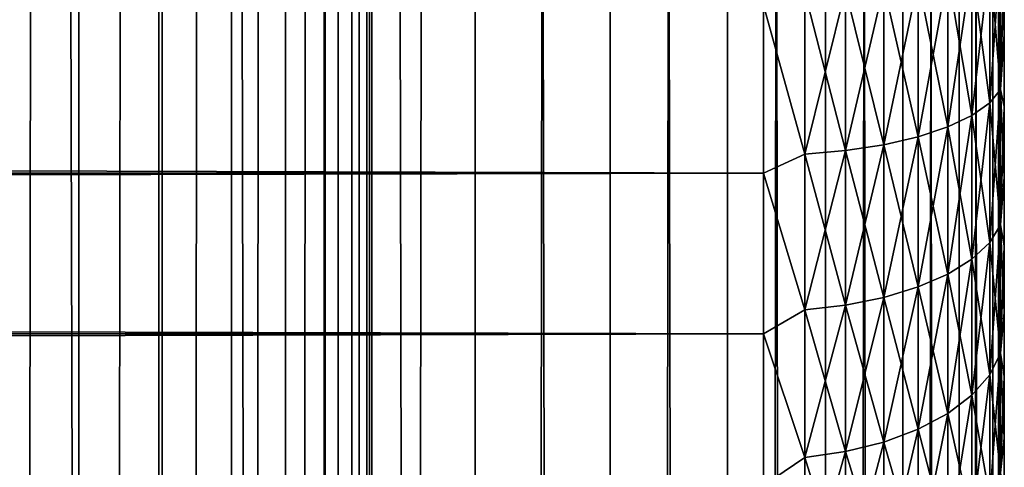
# Model space of a CAD drawing. Extents: x -265 to 265, y 0 to 607.
# Tile 160 of 256: x 256.83 to 265, y 293.28 to 297. Entities that reach past the tile are written whole.
import ezdxf

# ---------------------------------------------------------------- set-up
doc = ezdxf.new("R2010")
doc.units = 0
doc.header["$LTSCALE"] = 26.699852
for name, color, linetype in [('17', 7, 'CONTINUOUS'), ('20', 7, 'CONTINUOUS'), ('24', 7, 'CONTINUOUS'), ('79', 7, 'CONTINUOUS'), ('80', 7, 'CONTINUOUS')]:
    doc.layers.add(name, color=color, linetype=linetype)

msp = doc.modelspace()

# ---------------------------------------------------------------- linework, layer by layer
at = {"layer": '17', "color": 7, "linetype": 'CONTINUOUS'}
for points in [[(265, 296.8763, 17.4754), (265, 297.4872, 17.3051), (265, 296.8763, 37.5246), (265, 296.8763, 17.4754)], [(265, 296.8763, 37.5246), (265, 297.4872, 17.3051), (265, 297.4872, 37.6949), (265, 296.8763, 37.5246)], [(265, 296.2767, 17.6823), (265, 296.8763, 17.4754), (265, 296.2767, 37.3177), (265, 296.2767, 17.6823)], [(265, 296.2767, 37.3177), (265, 296.8763, 17.4754), (265, 296.8763, 37.5246), (265, 296.2767, 37.3177)], [(265, 295.6907, 17.925), (265, 296.2767, 17.6823), (265, 295.6907, 37.075), (265, 295.6907, 17.925)], [(265, 295.6907, 37.075), (265, 296.2767, 17.6823), (265, 296.2767, 37.3177), (265, 295.6907, 37.075)], [(265, 295.1204, 18.2027), (265, 295.6907, 17.925), (265, 295.1204, 36.7973), (265, 295.1204, 18.2027)], [(265, 295.1204, 36.7973), (265, 295.6907, 17.925), (265, 295.6907, 37.075), (265, 295.1204, 36.7973)], [(265, 294.568, 18.5143), (265, 295.1204, 18.2027), (265, 294.568, 36.4857), (265, 294.568, 18.5143)], [(265, 294.568, 36.4857), (265, 295.1204, 18.2027), (265, 295.1204, 36.7973), (265, 294.568, 36.4857)], [(265, 294.0354, 18.8586), (265, 294.568, 18.5143), (265, 294.0354, 36.1414), (265, 294.0354, 18.8586)], [(265, 294.0354, 36.1414), (265, 294.568, 18.5143), (265, 294.568, 36.4857), (265, 294.0354, 36.1414)], [(265, 293.5245, 19.2345), (265, 294.0354, 18.8586), (265, 293.5245, 35.7655), (265, 293.5245, 19.2345)], [(265, 293.5245, 35.7655), (265, 294.0354, 18.8586), (265, 294.0354, 36.1414), (265, 293.5245, 35.7655)], [(265, 293.0372, 19.6406), (265, 293.5245, 19.2345), (265, 293.0372, 35.3594), (265, 293.0372, 19.6406)], [(265, 293.0372, 35.3594), (265, 293.5245, 19.2345), (265, 293.5245, 35.7655), (265, 293.0372, 35.3594)]]:
    msp.add_3dface(points, dxfattribs=at)
at = {"layer": '20', "color": 7, "linetype": 'CONTINUOUS'}
for points in [[(-263, 295.7247, 15.7538), (-263, 297.1173, 15.3369), (263, 295.7247, 15.7538), (-263, 295.7247, 15.7538)], [(263, 295.7247, 15.7538), (-263, 297.1173, 15.3369), (263, 297.1173, 15.3369), (263, 295.7247, 15.7538)], [(-263, 297.1173, 39.6631), (-263, 295.7247, 39.2462), (263, 297.1173, 39.6631), (-263, 297.1173, 39.6631)], [(263, 297.1173, 39.6631), (-263, 295.7247, 39.2462), (263, 295.7247, 39.2462), (263, 297.1173, 39.6631)], [(-263, 294.39, 16.3296), (-263, 295.7247, 15.7538), (263, 294.39, 16.3296), (-263, 294.39, 16.3296)], [(263, 294.39, 16.3296), (-263, 295.7247, 15.7538), (263, 295.7247, 15.7538), (263, 294.39, 16.3296)], [(-263, 295.7247, 39.2462), (-263, 294.39, 38.6704), (263, 295.7247, 39.2462), (-263, 295.7247, 39.2462)], [(263, 295.7247, 39.2462), (-263, 294.39, 38.6704), (263, 294.39, 38.6704), (263, 295.7247, 39.2462)], [(-263, 293.1311, 17.0564), (-263, 294.39, 16.3296), (263, 293.1311, 17.0564), (-263, 293.1311, 17.0564)], [(263, 293.1311, 17.0564), (-263, 294.39, 16.3296), (263, 294.39, 16.3296), (263, 293.1311, 17.0564)], [(-263, 294.39, 38.6704), (-263, 293.1311, 37.9436), (263, 294.39, 38.6704), (-263, 294.39, 38.6704)], [(263, 294.39, 38.6704), (-263, 293.1311, 37.9436), (263, 293.1311, 37.9436), (263, 294.39, 38.6704)]]:
    msp.add_3dface(points, dxfattribs=at)
at = {"layer": '24', "color": 7, "linetype": 'CONTINUOUS'}
for points in [[(264.9696, 297.5862, 16.9247), (264.9696, 296.4174, 17.2614), (264.8793, 297.5112, 16.596), (264.9696, 297.5862, 16.9247)], [(264.9696, 296.4174, 37.7386), (264.9696, 297.5862, 38.0753), (264.8793, 296.306, 38.0567), (264.9696, 296.4174, 37.7386)], [(264.8793, 296.306, 38.0567), (264.9696, 297.5862, 38.0753), (264.8793, 297.5112, 38.404), (264.8793, 296.306, 38.0567)], [(265, 297.4872, 17.3051), (265, 296.8763, 17.4754), (264.9696, 297.5862, 16.9247), (265, 297.4872, 17.3051)], [(264.9696, 297.5862, 16.9247), (265, 296.8763, 17.4754), (264.9696, 296.4174, 17.2614), (264.9696, 297.5862, 16.9247)], [(264.9696, 296.4174, 37.7386), (265, 297.4872, 37.6949), (264.9696, 297.5862, 38.0753), (264.9696, 296.4174, 37.7386)], [(264.8793, 297.5112, 16.596), (264.8793, 296.306, 16.9433), (264.7317, 297.4409, 16.2877), (264.8793, 297.5112, 16.596)], [(264.8793, 296.306, 38.0567), (264.8793, 297.5112, 38.404), (264.7317, 296.2016, 38.3552), (264.8793, 296.306, 38.0567)], [(264.7317, 296.2016, 38.3552), (264.8793, 297.5112, 38.404), (264.7317, 297.4409, 38.7123), (264.7317, 296.2016, 38.3552)], [(264.8793, 297.5112, 16.596), (264.9696, 296.4174, 17.2614), (264.8793, 296.306, 16.9433), (264.8793, 297.5112, 16.596)], [(265, 296.8763, 37.5246), (265, 297.4872, 37.6949), (264.9696, 296.4174, 37.7386), (265, 296.8763, 37.5246)], [(264.5314, 297.3773, 16.0091), (264.5314, 296.1072, 16.375), (264.2845, 297.3224, 15.7687), (264.5314, 297.3773, 16.0091)], [(264.5314, 296.1072, 38.625), (264.5314, 297.3773, 38.9909), (264.2845, 296.0258, 38.8577), (264.5314, 296.1072, 38.625)], [(264.2845, 296.0258, 38.8577), (264.5314, 297.3773, 38.9909), (264.2845, 297.3224, 39.2313), (264.2845, 296.0258, 38.8577)], [(264.7317, 297.4409, 16.2877), (264.7317, 296.2016, 16.6448), (264.5314, 297.3773, 16.0091), (264.7317, 297.4409, 16.2877)], [(264.7317, 296.2016, 38.3552), (264.7317, 297.4409, 38.7123), (264.5314, 296.1072, 38.625), (264.7317, 296.2016, 38.3552)], [(264.5314, 296.1072, 38.625), (264.7317, 297.4409, 38.7123), (264.5314, 297.3773, 38.9909), (264.5314, 296.1072, 38.625)], [(264.5314, 297.3773, 16.0091), (264.7317, 296.2016, 16.6448), (264.5314, 296.1072, 16.375), (264.5314, 297.3773, 16.0091)], [(264.7317, 297.4409, 16.2877), (264.8793, 296.306, 16.9433), (264.7317, 296.2016, 16.6448), (264.7317, 297.4409, 16.2877)], [(264.2845, 297.3224, 15.7687), (264.2845, 296.0258, 16.1423), (263.9985, 297.2779, 15.5738), (264.2845, 297.3224, 15.7687)], [(264.2845, 296.0258, 38.8577), (264.2845, 297.3224, 39.2313), (263.9985, 295.9597, 39.0465), (264.2845, 296.0258, 38.8577)], [(263.9985, 295.9597, 39.0465), (264.2845, 297.3224, 39.2313), (263.9985, 297.2779, 39.4262), (263.9985, 295.9597, 39.0465)], [(264.2845, 297.3224, 15.7687), (264.5314, 296.1072, 16.375), (264.2845, 296.0258, 16.1423), (264.2845, 297.3224, 15.7687)], [(263, 297.1173, 39.6631), (263.3449, 295.8814, 39.2703), (263.3449, 297.2252, 39.6574), (263, 297.1173, 39.6631)], [(263, 297.1173, 15.3369), (263.3449, 297.2252, 15.3426), (263.3449, 295.8814, 15.7297), (263, 297.1173, 15.3369)], [(263.6821, 297.2452, 15.4303), (263.6821, 295.9111, 15.8146), (263.3449, 297.2252, 15.3426), (263.6821, 297.2452, 15.4303)], [(263.6821, 295.9111, 39.1854), (263.6821, 297.2452, 39.5697), (263.3449, 295.8814, 39.2703), (263.6821, 295.9111, 39.1854)], [(263.3449, 295.8814, 39.2703), (263.6821, 297.2452, 39.5697), (263.3449, 297.2252, 39.6574), (263.3449, 295.8814, 39.2703)], [(263.3449, 297.2252, 15.3426), (263.6821, 295.9111, 15.8146), (263.3449, 295.8814, 15.7297), (263.3449, 297.2252, 15.3426)], [(263.9985, 297.2779, 15.5738), (263.9985, 295.9597, 15.9535), (263.6821, 297.2452, 15.4303), (263.9985, 297.2779, 15.5738)], [(263.9985, 295.9597, 39.0465), (263.9985, 297.2779, 39.4262), (263.6821, 295.9111, 39.1854), (263.9985, 295.9597, 39.0465)], [(263.6821, 295.9111, 39.1854), (263.9985, 297.2779, 39.4262), (263.6821, 297.2452, 39.5697), (263.6821, 295.9111, 39.1854)], [(263.6821, 297.2452, 15.4303), (263.9985, 295.9597, 15.9535), (263.6821, 295.9111, 15.8146), (263.6821, 297.2452, 15.4303)], [(263.9985, 297.2779, 15.5738), (264.2845, 296.0258, 16.1423), (263.9985, 295.9597, 15.9535), (263.9985, 297.2779, 15.5738)], [(263, 297.1173, 39.6631), (263, 295.7247, 39.2462), (263.3449, 295.8814, 39.2703), (263, 297.1173, 39.6631)], [(263, 295.7247, 15.7538), (263, 297.1173, 15.3369), (263.3449, 295.8814, 15.7297), (263, 295.7247, 15.7538)], [(265, 296.8763, 17.4754), (265, 296.2767, 17.6823), (264.9696, 296.4174, 17.2614), (265, 296.8763, 17.4754)], [(265, 296.2767, 37.3177), (265, 296.8763, 37.5246), (264.9696, 296.4174, 37.7386), (265, 296.2767, 37.3177)], [(264.9696, 296.4174, 17.2614), (264.9696, 295.2935, 17.7269), (264.8793, 296.306, 16.9433), (264.9696, 296.4174, 17.2614)], [(264.9696, 295.2935, 37.2731), (264.9696, 296.4174, 37.7386), (264.8793, 295.1473, 37.5768), (264.9696, 295.2935, 37.2731)], [(264.8793, 295.1473, 37.5768), (264.9696, 296.4174, 37.7386), (264.8793, 296.306, 38.0567), (264.8793, 295.1473, 37.5768)], [(265, 296.2767, 17.6823), (265, 295.6907, 17.925), (264.9696, 296.4174, 17.2614), (265, 296.2767, 17.6823)], [(264.9696, 296.4174, 17.2614), (265, 295.6907, 17.925), (264.9696, 295.2935, 17.7269), (264.9696, 296.4174, 17.2614)], [(264.9696, 295.2935, 37.2731), (265, 296.2767, 37.3177), (264.9696, 296.4174, 37.7386), (264.9696, 295.2935, 37.2731)], [(264.8793, 296.306, 16.9433), (264.8793, 295.1473, 17.4232), (264.7317, 296.2016, 16.6448), (264.8793, 296.306, 16.9433)], [(264.8793, 295.1473, 37.5768), (264.8793, 296.306, 38.0567), (264.7317, 295.0101, 37.8617), (264.8793, 295.1473, 37.5768)], [(264.7317, 295.0101, 37.8617), (264.8793, 296.306, 38.0567), (264.7317, 296.2016, 38.3552), (264.7317, 295.0101, 37.8617)], [(264.8793, 296.306, 16.9433), (264.9696, 295.2935, 17.7269), (264.8793, 295.1473, 17.4232), (264.8793, 296.306, 16.9433)], [(265, 295.6907, 37.075), (265, 296.2767, 37.3177), (264.9696, 295.2935, 37.2731), (265, 295.6907, 37.075)], [(264.7317, 296.2016, 16.6448), (264.7317, 295.0101, 17.1383), (264.5314, 296.1072, 16.375), (264.7317, 296.2016, 16.6448)], [(264.7317, 295.0101, 37.8617), (264.7317, 296.2016, 38.3552), (264.5314, 294.8861, 38.1192), (264.7317, 295.0101, 37.8617)], [(264.5314, 294.8861, 38.1192), (264.7317, 296.2016, 38.3552), (264.5314, 296.1072, 38.625), (264.5314, 294.8861, 38.1192)], [(264.7317, 296.2016, 16.6448), (264.8793, 295.1473, 17.4232), (264.7317, 295.0101, 17.1383), (264.7317, 296.2016, 16.6448)], [(264.5314, 296.1072, 16.375), (264.5314, 294.8861, 16.8808), (264.2845, 296.0258, 16.1423), (264.5314, 296.1072, 16.375)], [(264.5314, 294.8861, 38.1192), (264.5314, 296.1072, 38.625), (264.2845, 294.7791, 38.3413), (264.5314, 294.8861, 38.1192)], [(264.2845, 294.7791, 38.3413), (264.5314, 296.1072, 38.625), (264.2845, 296.0258, 38.8577), (264.2845, 294.7791, 38.3413)], [(264.5314, 296.1072, 16.375), (264.7317, 295.0101, 17.1383), (264.5314, 294.8861, 16.8808), (264.5314, 296.1072, 16.375)], [(264.2845, 296.0258, 16.1423), (264.2845, 294.7791, 16.6587), (263.9985, 295.9597, 15.9535), (264.2845, 296.0258, 16.1423)], [(264.2845, 294.7791, 38.3413), (264.2845, 296.0258, 38.8577), (263.9985, 294.6923, 38.5215), (264.2845, 294.7791, 38.3413)], [(263.9985, 294.6923, 38.5215), (264.2845, 296.0258, 38.8577), (263.9985, 295.9597, 39.0465), (263.9985, 294.6923, 38.5215)], [(264.2845, 296.0258, 16.1423), (264.5314, 294.8861, 16.8808), (264.2845, 294.7791, 16.6587), (264.2845, 296.0258, 16.1423)], [(263.6821, 295.9111, 15.8146), (263.6821, 294.6285, 16.3459), (263.3449, 295.8814, 15.7297), (263.6821, 295.9111, 15.8146)], [(263.6821, 294.6285, 38.6541), (263.6821, 295.9111, 39.1854), (263.3449, 294.5895, 38.7351), (263.6821, 294.6285, 38.6541)], [(263.3449, 294.5895, 38.7351), (263.6821, 295.9111, 39.1854), (263.3449, 295.8814, 39.2703), (263.3449, 294.5895, 38.7351)], [(263.9985, 295.9597, 15.9535), (263.9985, 294.6923, 16.4785), (263.6821, 295.9111, 15.8146), (263.9985, 295.9597, 15.9535)], [(263.9985, 294.6923, 38.5215), (263.9985, 295.9597, 39.0465), (263.6821, 294.6285, 38.6541), (263.9985, 294.6923, 38.5215)], [(263.6821, 294.6285, 38.6541), (263.9985, 295.9597, 39.0465), (263.6821, 295.9111, 39.1854), (263.6821, 294.6285, 38.6541)], [(263.6821, 295.9111, 15.8146), (263.9985, 294.6923, 16.4785), (263.6821, 294.6285, 16.3459), (263.6821, 295.9111, 15.8146)], [(263.9985, 295.9597, 15.9535), (264.2845, 294.7791, 16.6587), (263.9985, 294.6923, 16.4785), (263.9985, 295.9597, 15.9535)], [(263, 295.7247, 39.2462), (263.3449, 294.5895, 38.7351), (263.3449, 295.8814, 39.2703), (263, 295.7247, 39.2462)], [(263, 295.7247, 15.7538), (263.3449, 295.8814, 15.7297), (263.3449, 294.5895, 16.2649), (263, 295.7247, 15.7538)], [(263.3449, 295.8814, 15.7297), (263.6821, 294.6285, 16.3459), (263.3449, 294.5895, 16.2649), (263.3449, 295.8814, 15.7297)], [(263, 295.7247, 39.2462), (263, 294.39, 38.6704), (263.3449, 294.5895, 38.7351), (263, 295.7247, 39.2462)], [(263, 294.39, 16.3296), (263, 295.7247, 15.7538), (263.3449, 294.5895, 16.2649), (263, 294.39, 16.3296)], [(265, 295.6907, 17.925), (265, 295.1204, 18.2027), (264.9696, 295.2935, 17.7269), (265, 295.6907, 17.925)], [(265, 295.1204, 36.7973), (265, 295.6907, 37.075), (264.9696, 295.2935, 37.2731), (265, 295.1204, 36.7973)], [(264.9696, 295.2935, 17.7269), (264.9696, 294.2289, 18.3153), (264.8793, 295.1473, 17.4232), (264.9696, 295.2935, 17.7269)], [(264.9696, 294.2289, 36.6847), (264.9696, 295.2935, 37.2731), (264.8793, 294.0496, 36.9701), (264.9696, 294.2289, 36.6847)], [(264.8793, 294.0496, 36.9701), (264.9696, 295.2935, 37.2731), (264.8793, 295.1473, 37.5768), (264.8793, 294.0496, 36.9701)], [(265, 295.1204, 18.2027), (265, 294.568, 18.5143), (264.9696, 295.2935, 17.7269), (265, 295.1204, 18.2027)], [(264.9696, 295.2935, 17.7269), (265, 294.568, 18.5143), (264.9696, 294.2289, 18.3153), (264.9696, 295.2935, 17.7269)], [(264.9696, 294.2289, 36.6847), (265, 295.1204, 36.7973), (264.9696, 295.2935, 37.2731), (264.9696, 294.2289, 36.6847)], [(264.8793, 295.1473, 17.4232), (264.8793, 294.0496, 18.0299), (264.7317, 295.0101, 17.1383), (264.8793, 295.1473, 17.4232)], [(264.8793, 294.0496, 36.9701), (264.8793, 295.1473, 37.5768), (264.7317, 293.8813, 37.2378), (264.8793, 294.0496, 36.9701)], [(264.7317, 293.8813, 37.2378), (264.8793, 295.1473, 37.5768), (264.7317, 295.0101, 37.8617), (264.7317, 293.8813, 37.2378)], [(264.8793, 295.1473, 17.4232), (264.9696, 294.2289, 18.3153), (264.8793, 294.0496, 18.0299), (264.8793, 295.1473, 17.4232)], [(265, 294.568, 36.4857), (265, 295.1204, 36.7973), (264.9696, 294.2289, 36.6847), (265, 294.568, 36.4857)], [(264.7317, 295.0101, 17.1383), (264.7317, 293.8813, 17.7622), (264.5314, 294.8861, 16.8808), (264.7317, 295.0101, 17.1383)], [(264.7317, 293.8813, 37.2378), (264.7317, 295.0101, 37.8617), (264.5314, 293.7293, 37.4798), (264.7317, 293.8813, 37.2378)], [(264.5314, 293.7293, 37.4798), (264.7317, 295.0101, 37.8617), (264.5314, 294.8861, 38.1192), (264.5314, 293.7293, 37.4798)], [(264.7317, 295.0101, 17.1383), (264.8793, 294.0496, 18.0299), (264.7317, 293.8813, 17.7622), (264.7317, 295.0101, 17.1383)], [(264.5314, 294.8861, 16.8808), (264.5314, 293.7293, 17.5202), (264.2845, 294.7791, 16.6587), (264.5314, 294.8861, 16.8808)], [(264.5314, 293.7293, 37.4798), (264.5314, 294.8861, 38.1192), (264.2845, 293.5981, 37.6886), (264.5314, 293.7293, 37.4798)], [(264.2845, 293.5981, 37.6886), (264.5314, 294.8861, 38.1192), (264.2845, 294.7791, 38.3413), (264.2845, 293.5981, 37.6886)], [(264.5314, 294.8861, 16.8808), (264.7317, 293.8813, 17.7622), (264.5314, 293.7293, 17.5202), (264.5314, 294.8861, 16.8808)], [(264.2845, 294.7791, 16.6587), (264.2845, 293.5981, 17.3114), (263.9985, 294.6923, 16.4785), (264.2845, 294.7791, 16.6587)], [(264.2845, 293.5981, 37.6886), (264.2845, 294.7791, 38.3413), (263.9985, 293.4917, 37.8579), (264.2845, 293.5981, 37.6886)], [(263.9985, 293.4917, 37.8579), (264.2845, 294.7791, 38.3413), (263.9985, 294.6923, 38.5215), (263.9985, 293.4917, 37.8579)], [(264.2845, 294.7791, 16.6587), (264.5314, 293.7293, 17.5202), (264.2845, 293.5981, 17.3114), (264.2845, 294.7791, 16.6587)], [(263.9985, 294.6923, 16.4785), (263.9985, 293.4917, 17.1421), (263.6821, 294.6285, 16.3459), (263.9985, 294.6923, 16.4785)], [(263.9985, 293.4917, 37.8579), (263.9985, 294.6923, 38.5215), (263.6821, 293.4134, 37.9825), (263.9985, 293.4917, 37.8579)], [(263.6821, 293.4134, 37.9825), (263.9985, 294.6923, 38.5215), (263.6821, 294.6285, 38.6541), (263.6821, 293.4134, 37.9825)], [(263.9985, 294.6923, 16.4785), (264.2845, 293.5981, 17.3114), (263.9985, 293.4917, 17.1421), (263.9985, 294.6923, 16.4785)], [(263.6821, 294.6285, 16.3459), (263.6821, 293.4134, 17.0175), (263.3449, 294.5895, 16.2649), (263.6821, 294.6285, 16.3459)], [(263.6821, 293.4134, 37.9825), (263.6821, 294.6285, 38.6541), (263.3449, 293.3655, 38.0587), (263.6821, 293.4134, 37.9825)], [(263.3449, 293.3655, 38.0587), (263.6821, 294.6285, 38.6541), (263.3449, 294.5895, 38.7351), (263.3449, 293.3655, 38.0587)], [(263.6821, 294.6285, 16.3459), (263.9985, 293.4917, 17.1421), (263.6821, 293.4134, 17.0175), (263.6821, 294.6285, 16.3459)], [(263, 294.39, 38.6704), (263.3449, 293.3655, 38.0587), (263.3449, 294.5895, 38.7351), (263, 294.39, 38.6704)], [(263, 294.39, 16.3296), (263.3449, 294.5895, 16.2649), (263.3449, 293.3655, 16.9413), (263, 294.39, 16.3296)], [(263.3449, 294.5895, 16.2649), (263.6821, 293.4134, 17.0175), (263.3449, 293.3655, 16.9413), (263.3449, 294.5895, 16.2649)], [(265, 294.568, 18.5143), (265, 294.0354, 18.8586), (264.9696, 294.2289, 18.3153), (265, 294.568, 18.5143)], [(265, 294.0354, 36.1414), (265, 294.568, 36.4857), (264.9696, 294.2289, 36.6847), (265, 294.0354, 36.1414)], [(263, 294.39, 38.6704), (263, 293.1311, 37.9436), (263.3449, 293.3655, 38.0587), (263, 294.39, 38.6704)], [(263, 293.1311, 17.0564), (263, 294.39, 16.3296), (263.3449, 293.3655, 16.9413), (263, 293.1311, 17.0564)], [(264.9696, 294.2289, 18.3153), (264.9696, 293.2368, 19.0192), (264.8793, 294.0496, 18.0299), (264.9696, 294.2289, 18.3153)], [(264.9696, 293.2368, 35.9808), (264.9696, 294.2289, 36.6847), (264.8793, 293.0267, 36.2443), (264.9696, 293.2368, 35.9808)], [(264.8793, 293.0267, 36.2443), (264.9696, 294.2289, 36.6847), (264.8793, 294.0496, 36.9701), (264.8793, 293.0267, 36.2443)], [(265, 294.0354, 18.8586), (265, 293.5245, 19.2345), (264.9696, 294.2289, 18.3153), (265, 294.0354, 18.8586)], [(264.9696, 294.2289, 18.3153), (265, 293.5245, 19.2345), (264.9696, 293.2368, 19.0192), (264.9696, 294.2289, 18.3153)], [(264.9696, 293.2368, 35.9808), (265, 294.0354, 36.1414), (264.9696, 294.2289, 36.6847), (264.9696, 293.2368, 35.9808)], [(264.8793, 294.0496, 18.0299), (264.8793, 293.0267, 18.7557), (264.7317, 293.8813, 17.7622), (264.8793, 294.0496, 18.0299)], [(264.8793, 293.0267, 36.2443), (264.8793, 294.0496, 36.9701), (264.7317, 292.8295, 36.4915), (264.8793, 293.0267, 36.2443)], [(264.7317, 292.8295, 36.4915), (264.8793, 294.0496, 36.9701), (264.7317, 293.8813, 37.2378), (264.7317, 292.8295, 36.4915)], [(264.8793, 294.0496, 18.0299), (264.9696, 293.2368, 19.0192), (264.8793, 293.0267, 18.7557), (264.8793, 294.0496, 18.0299)], [(265, 293.5245, 35.7655), (265, 294.0354, 36.1414), (264.9696, 293.2368, 35.9808), (265, 293.5245, 35.7655)], [(264.7317, 293.8813, 17.7622), (264.7317, 292.8295, 18.5085), (264.5314, 293.7293, 17.5202), (264.7317, 293.8813, 17.7622)], [(264.7317, 292.8295, 36.4915), (264.7317, 293.8813, 37.2378), (264.5314, 292.6513, 36.715), (264.7317, 292.8295, 36.4915)], [(264.5314, 292.6513, 36.715), (264.7317, 293.8813, 37.2378), (264.5314, 293.7293, 37.4798), (264.5314, 292.6513, 36.715)], [(264.7317, 293.8813, 17.7622), (264.8793, 293.0267, 18.7557), (264.7317, 292.8295, 18.5085), (264.7317, 293.8813, 17.7622)], [(264.5314, 293.7293, 17.5202), (264.5314, 292.6513, 18.285), (264.2845, 293.5981, 17.3114), (264.5314, 293.7293, 17.5202)], [(264.5314, 292.6513, 36.715), (264.5314, 293.7293, 37.4798), (264.2845, 292.4976, 36.9078), (264.5314, 292.6513, 36.715)], [(264.2845, 292.4976, 36.9078), (264.5314, 293.7293, 37.4798), (264.2845, 293.5981, 37.6886), (264.2845, 292.4976, 36.9078)], [(264.5314, 293.7293, 17.5202), (264.7317, 292.8295, 18.5085), (264.5314, 292.6513, 18.285), (264.5314, 293.7293, 17.5202)], [(264.2845, 293.5981, 17.3114), (264.2845, 292.4976, 18.0922), (263.9985, 293.4917, 17.1421), (264.2845, 293.5981, 17.3114)], [(264.2845, 292.4976, 36.9078), (264.2845, 293.5981, 37.6886), (263.9985, 292.3729, 37.0641), (264.2845, 292.4976, 36.9078)], [(263.9985, 292.3729, 37.0641), (264.2845, 293.5981, 37.6886), (263.9985, 293.4917, 37.8579), (263.9985, 292.3729, 37.0641)], [(264.2845, 293.5981, 17.3114), (264.5314, 292.6513, 18.285), (264.2845, 292.4976, 18.0922), (264.2845, 293.5981, 17.3114)], [(263.9985, 293.4917, 17.1421), (263.9985, 292.3729, 17.9359), (263.6821, 293.4134, 17.0175), (263.9985, 293.4917, 17.1421)], [(263.9985, 292.3729, 37.0641), (263.9985, 293.4917, 37.8579), (263.6821, 292.2811, 37.1792), (263.9985, 292.3729, 37.0641)], [(263.6821, 292.2811, 37.1792), (263.9985, 293.4917, 37.8579), (263.6821, 293.4134, 37.9825), (263.6821, 292.2811, 37.1792)], [(263.9985, 293.4917, 17.1421), (264.2845, 292.4976, 18.0922), (263.9985, 292.3729, 17.9359), (263.9985, 293.4917, 17.1421)], [(265, 293.5245, 19.2345), (265, 293.0372, 19.6406), (264.9696, 293.2368, 19.0192), (265, 293.5245, 19.2345)], [(265, 293.0372, 35.3594), (265, 293.5245, 35.7655), (264.9696, 293.2368, 35.9808), (265, 293.0372, 35.3594)], [(263.6821, 293.4134, 17.0175), (263.6821, 292.2811, 17.8208), (263.3449, 293.3655, 16.9413), (263.6821, 293.4134, 17.0175)], [(263.6821, 292.2811, 37.1792), (263.6821, 293.4134, 37.9825), (263.3449, 292.2251, 37.2495), (263.6821, 292.2811, 37.1792)], [(263.3449, 292.2251, 37.2495), (263.6821, 293.4134, 37.9825), (263.3449, 293.3655, 38.0587), (263.3449, 292.2251, 37.2495)], [(263.6821, 293.4134, 17.0175), (263.9985, 292.3729, 17.9359), (263.6821, 292.2811, 17.8208), (263.6821, 293.4134, 17.0175)], [(263, 293.1311, 37.9436), (263.3449, 292.2251, 37.2495), (263.3449, 293.3655, 38.0587), (263, 293.1311, 37.9436)], [(263, 293.1311, 17.0564), (263.3449, 293.3655, 16.9413), (263.3449, 292.2251, 17.7505), (263, 293.1311, 17.0564)], [(263.3449, 293.3655, 16.9413), (263.6821, 292.2811, 17.8208), (263.3449, 292.2251, 17.7505), (263.3449, 293.3655, 16.9413)]]:
    msp.add_3dface(points, dxfattribs=at)
at = {"layer": '79', "color": 7, "linetype": 'CONTINUOUS'}
for points in [[(256.5083, 1, 13.5145), (257.9805, 1, 12.7009), (256.5083, 599, 13.5145), (256.5083, 1, 13.5145)], [(256.5083, 599, 13.5145), (257.9805, 1, 12.7009), (257.9805, 599, 12.7009), (256.5083, 599, 13.5145)], [(257.9805, 1, 12.7009), (259.3523, 1, 11.7275), (257.9805, 599, 12.7009), (257.9805, 1, 12.7009)], [(257.9805, 599, 12.7009), (259.3523, 1, 11.7275), (259.3523, 599, 11.7275), (257.9805, 599, 12.7009)], [(259.3523, 1, 11.7275), (260.6066, 1, 10.6066), (259.3523, 599, 11.7275), (259.3523, 1, 11.7275)], [(259.3523, 599, 11.7275), (260.6066, 1, 10.6066), (260.6066, 599, 10.6066), (259.3523, 599, 11.7275)], [(260.6066, 1, 10.6066), (261.7275, 1, 9.3523), (260.6066, 599, 10.6066), (260.6066, 1, 10.6066)], [(260.6066, 599, 10.6066), (261.7275, 1, 9.3523), (261.7275, 599, 9.3523), (260.6066, 599, 10.6066)], [(261.7275, 1, 9.3523), (262.7009, 1, 7.9805), (261.7275, 599, 9.3523), (261.7275, 1, 9.3523)], [(261.7275, 599, 9.3523), (262.7009, 1, 7.9805), (262.7009, 599, 7.9805), (261.7275, 599, 9.3523)], [(262.7009, 1, 7.9805), (263.5145, 1, 6.5083), (262.7009, 599, 7.9805), (262.7009, 1, 7.9805)], [(262.7009, 599, 7.9805), (263.5145, 1, 6.5083), (263.5145, 599, 6.5083), (262.7009, 599, 7.9805)], [(263.5145, 1, 6.5083), (264.1582, 1, 4.9542), (263.5145, 599, 6.5083), (263.5145, 1, 6.5083)], [(263.5145, 599, 6.5083), (264.1582, 1, 4.9542), (264.1582, 599, 4.9542), (263.5145, 599, 6.5083)], [(264.1582, 1, 4.9542), (264.6239, 1, 3.3378), (264.1582, 599, 4.9542), (264.1582, 1, 4.9542)], [(264.1582, 599, 4.9542), (264.6239, 1, 3.3378), (264.6239, 599, 3.3378), (264.1582, 599, 4.9542)], [(264.6239, 1, 3.3378), (264.9057, 1, 1.6795), (264.6239, 599, 3.3378), (264.6239, 1, 3.3378)], [(264.6239, 599, 3.3378), (264.9057, 1, 1.6795), (264.9057, 599, 1.6795), (264.6239, 599, 3.3378)], [(264.9057, 1, 1.6795), (265, 1), (264.9057, 599, 1.6795), (264.9057, 1, 1.6795)], [(264.9057, 599, 1.6795), (265, 1), (265, 599), (264.9057, 599, 1.6795)]]:
    msp.add_3dface(points, dxfattribs=at)
at = {"layer": '80', "color": 7, "linetype": 'CONTINUOUS'}
for points in [[(260.6066, 599, -10.6066), (260.6066, 1, -10.6066), (259.75, 20, -11.399), (260.6066, 599, -10.6066)], [(259.75, 580, -11.399), (260.6066, 599, -10.6066), (259.75, 20, -11.399), (259.75, 580, -11.399)], [(261.7275, 1, -9.3523), (260.6066, 1, -10.6066), (261.7275, 599, -9.3523), (261.7275, 1, -9.3523)], [(261.7275, 599, -9.3523), (260.6066, 1, -10.6066), (260.6066, 599, -10.6066), (261.7275, 599, -9.3523)], [(262.7009, 1, -7.9805), (261.7275, 1, -9.3523), (262.7009, 599, -7.9805), (262.7009, 1, -7.9805)], [(262.7009, 599, -7.9805), (261.7275, 1, -9.3523), (261.7275, 599, -9.3523), (262.7009, 599, -7.9805)], [(263.5145, 1, -6.5083), (262.7009, 1, -7.9805), (263.5145, 599, -6.5083), (263.5145, 1, -6.5083)], [(263.5145, 599, -6.5083), (262.7009, 1, -7.9805), (262.7009, 599, -7.9805), (263.5145, 599, -6.5083)], [(264.1582, 1, -4.9542), (263.5145, 1, -6.5083), (264.1582, 599, -4.9542), (264.1582, 1, -4.9542)], [(264.1582, 599, -4.9542), (263.5145, 1, -6.5083), (263.5145, 599, -6.5083), (264.1582, 599, -4.9542)], [(264.6239, 1, -3.3378), (264.1582, 1, -4.9542), (264.6239, 599, -3.3378), (264.6239, 1, -3.3378)], [(264.6239, 599, -3.3378), (264.1582, 1, -4.9542), (264.1582, 599, -4.9542), (264.6239, 599, -3.3378)], [(264.9057, 1, -1.6795), (264.6239, 1, -3.3378), (264.9057, 599, -1.6795), (264.9057, 1, -1.6795)], [(264.9057, 599, -1.6795), (264.6239, 1, -3.3378), (264.6239, 599, -3.3378), (264.9057, 599, -1.6795)], [(265, 599), (265, 1), (264.9057, 1, -1.6795), (265, 599)], [(265, 599), (264.9057, 1, -1.6795), (264.9057, 599, -1.6795), (265, 599)], [(259.7088, 579.105, -11.4341), (259.75, 580, -11.399), (259.7088, 20.8951, -11.4341), (259.7088, 579.105, -11.4341)], [(259.7088, 20.8951, -11.4341), (259.75, 580, -11.399), (259.75, 20, -11.399), (259.7088, 20.8951, -11.4341)], [(259.5823, 578.1994, -11.5404), (259.7088, 579.105, -11.4341), (259.5823, 21.8006, -11.5404), (259.5823, 578.1994, -11.5404)], [(259.5823, 21.8006, -11.5404), (259.7088, 579.105, -11.4341), (259.7088, 20.8951, -11.4341), (259.5823, 21.8006, -11.5404)], [(259.3615, 577.2752, -11.7202), (259.5823, 578.1994, -11.5404), (259.3615, 22.7249, -11.7202), (259.3615, 577.2752, -11.7202)], [(259.3615, 22.7249, -11.7202), (259.5823, 578.1994, -11.5404), (259.5823, 21.8006, -11.5404), (259.3615, 22.7249, -11.7202)], [(259.0334, 576.3313, -11.9748), (259.3615, 577.2752, -11.7202), (259.0334, 23.6687, -11.9748), (259.0334, 576.3313, -11.9748)], [(259.0334, 23.6687, -11.9748), (259.3615, 577.2752, -11.7202), (259.3615, 22.7249, -11.7202), (259.0334, 23.6687, -11.9748)], [(258.585, 575.3782, -12.3003), (259.0334, 576.3313, -11.9748), (258.585, 24.6218, -12.3003), (258.585, 575.3782, -12.3003)], [(258.585, 24.6218, -12.3003), (259.0334, 576.3313, -11.9748), (259.0334, 23.6687, -11.9748), (258.585, 24.6218, -12.3003)], [(258.0097, 574.4405, -12.6825), (258.585, 575.3782, -12.3003), (258.0097, 25.5595, -12.6825), (258.0097, 574.4405, -12.6825)], [(258.0097, 25.5595, -12.6825), (258.585, 575.3782, -12.3003), (258.585, 24.6218, -12.3003), (258.0097, 25.5595, -12.6825)], [(257.3158, 573.5548, -13.095), (258.0097, 574.4405, -12.6825), (257.3159, 26.4452, -13.095), (257.3158, 573.5548, -13.095)], [(257.3159, 26.4452, -13.095), (258.0097, 574.4405, -12.6825), (258.0097, 25.5595, -12.6825), (257.3159, 26.4452, -13.095)], [(256.525, 572.7552, -13.5064), (257.3158, 573.5548, -13.095), (256.5251, 27.2447, -13.5064), (256.525, 572.7552, -13.5064)], [(256.5251, 27.2447, -13.5064), (257.3158, 573.5548, -13.095), (257.3159, 26.4452, -13.095), (256.5251, 27.2447, -13.5064)]]:
    msp.add_3dface(points, dxfattribs=at)

doc.saveas('drawing.dxf')
